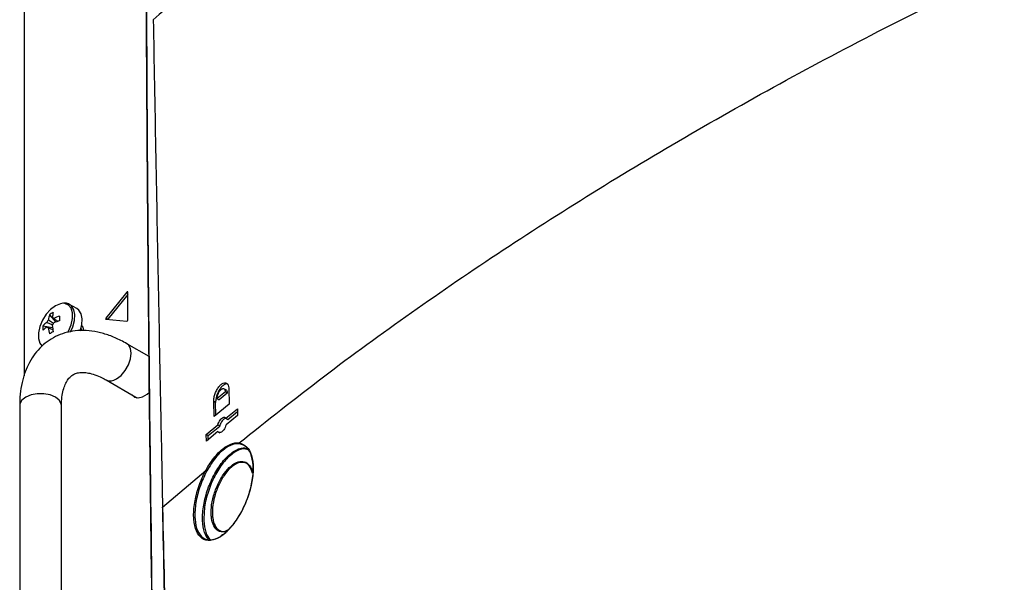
# Model space of a CAD drawing. Header units: millimetres. Extents: x 155400 to 158181, y 110641 to 115017.
# Tile 29 of 126: x 157603 to 157787, y 111296 to 111401. Entities that reach past the tile are written whole.
import ezdxf

# ---------------------------------------------------------------- set-up
doc = ezdxf.new("R2010")
doc.units = ezdxf.units.MM

msp = doc.modelspace()

# ---------------------------------------------------------------- linework, layer by layer
at = {"color": 7, "linetype": 'Continuous', "lineweight": 25}
for p, q in [((157603.92, 111437.04), (157603.92, 111334.64)), ((157623.12, 111350.24), (157619.19, 111345.36)), ((157623.28, 111349.8), (157619.55, 111345.16)), ((157623.28, 111350.15), (157623.12, 111350.24)), ((157623.28, 111345), (157623.28, 111350.23)), ((157613.77, 111347.15), (157612.43, 111347.93)), ((157608.65, 111346), (157609.83, 111344.63)), ((157619.55, 111345.16), (157619.19, 111345.36)), ((157619.19, 111345.15), (157623.12, 111344.8)), ((157607.46, 111343.95), (157609.24, 111343.6)), ((157608.19, 111343.73), (157608.39, 111343.64)), ((157606.99, 111340.52), (157607.33, 111340.14)), ((157627.24, 111338.23), (157623.11, 111340.61)), ((157619.21, 111333.86), (157624.78, 111330.64)), ((157641.58, 111332), (157641.19, 111332.22)), ((157642.13, 111332.17), (157642.18, 111329.36)), ((157624.42, 111330.85), (157624.65, 111330.62)), ((157624.77, 111330.65), (157624.77, 111330.65)), ((157624.77, 111330.64), (157624.96, 111330.54)), ((157624.78, 111330.64), (157625.03, 111330.53)), ((157641.47, 111331.63), (157639.95, 111330.38)), ((157639.95, 111330.38), (157640.31, 111330.17)), ((157641.82, 111331.42), (157640.31, 111330.17)), ((157641.82, 111331.42), (157641.47, 111331.63)), ((157603.12, 111329.07), (157603.12, 111251.5)), ((157610.92, 111251.5), (157610.92, 111329.07)), ((157639.36, 111327.03), (157639.3, 111329.84)), ((157639.65, 111329.63), (157639.3, 111329.84)), ((157642.18, 111329.36), (157639.36, 111327.03)), ((157639.7, 111327.31), (157639.65, 111329.63)), ((157641.57, 111326.71), (157643.73, 111328.48)), ((157643.73, 111328.48), (157643.76, 111327.24)), ((157641.57, 111326.71), (157641.92, 111326.51)), ((157643.76, 111327.24), (157641.59, 111325.47)), ((157641.92, 111326.51), (157643.74, 111328)), ((157637.91, 111323.68), (157640.05, 111325.46)), ((157638.26, 111323.48), (157640.41, 111325.26)), ((157640.41, 111325.26), (157640.05, 111325.46)), ((157637.93, 111322.44), (157637.91, 111323.68)), ((157637.91, 111323.68), (157638.26, 111323.48)), ((157640.08, 111324.22), (157637.93, 111322.44)), ((157638.28, 111322.73), (157638.26, 111323.48)), ((157640.08, 111324.22), (157640.43, 111324.02)), ((157629.76, 111310.12), (157637.83, 111317.01)), ((157629.76, 111310.12), (157629.76, 111310.11))]:
    msp.add_line(p, q, dxfattribs=at)
at = {"color": 7, "linetype": 'Continuous', "lineweight": 25, "flags": 128}
for points in [[(157623.28, 111350.23), (157623.27, 111350.26), (157623.26, 111350.28), (157623.25, 111350.3), (157623.23, 111350.3), (157623.2, 111350.3), (157623.17, 111350.29), (157623.14, 111350.27), (157623.12, 111350.24)], [(157611.13, 111348.13), (157610.7, 111348.06), (157609.79, 111347.69), (157608.88, 111347.01), (157608.05, 111346.09), (157607.36, 111345), (157606.86, 111343.82), (157606.6, 111342.66), (157606.6, 111341.6), (157606.86, 111340.73), (157606.99, 111340.52)], [(157612.1, 111342.71), (157612.22, 111342.94), (157612.72, 111344.12), (157612.98, 111345.28), (157612.98, 111346.34), (157612.72, 111347.21), (157612.22, 111347.81), (157611.53, 111348.1), (157611.13, 111348.13)], [(157612.62, 111342.8), (157613.03, 111343.76), (157613.34, 111344.93), (157613.4, 111346.02), (157613.22, 111346.94), (157612.8, 111347.64), (157612.43, 111347.93)], [(157614.39, 111343.01), (157614.69, 111344.15), (157614.75, 111345.24), (157614.56, 111346.17), (157614.14, 111346.86), (157613.77, 111347.15)], [(157619.19, 111345.36), (157619.17, 111345.33), (157619.16, 111345.29), (157619.15, 111345.26), (157619.14, 111345.22), (157619.15, 111345.19), (157619.16, 111345.17), (157619.17, 111345.16), (157619.19, 111345.15)], [(157619.55, 111345.16), (157619.53, 111345.12), (157619.52, 111345.12)], [(157614.51, 111343.03), (157614.52, 111343.28), (157614.52, 111343.39)], [(157614.64, 111343.03), (157614.64, 111343.21), (157614.6, 111343.64)], [(157615.08, 111343.03), (157614.95, 111343.66), (157614.67, 111344.03)], [(157621.16, 111334.05), (157622.01, 111334.7), (157622.78, 111335.59), (157623.39, 111336.65), (157623.78, 111337.77), (157623.91, 111338.83), (157623.78, 111339.73), (157623.39, 111340.4), (157623.11, 111340.61)], [(157610.92, 111329.07), (157610.87, 111329.42), (157610.49, 111330.09), (157609.77, 111330.66), (157608.79, 111331.07), (157607.63, 111331.29), (157606.4, 111331.29), (157605.24, 111331.07), (157604.26, 111330.66), (157603.54, 111330.09), (157603.16, 111329.42), (157603.12, 111329.07)], [(157624.07, 111331.05), (157624.54, 111330.67), (157625.23, 111330.52), (157626.04, 111330.7), (157626.88, 111331.19), (157627.32, 111331.56)]]:
    msp.add_lwpolyline(points, dxfattribs=at)
at = {"color": 7, "linetype": 'Continuous', "lineweight": 25}
for centre, radius, start, end in [((157609.85, 111343.94), 1.77, 141.1423, 158.8577), ((157613.92, 111344.5), 5.48, 164.1794, 174.2752), ((157611.77, 111341.43), 5.53, 115.637, 124.3576), ((157614.65, 111344.92), 5.48, 164.1794, 174.2752), ((157609.17, 111345.11), 0.36, 34.0284, 85.9608), ((157613.53, 111336.43), 9.77, 107.6977, 114.5644), ((157613.53, 111335.59), 9.77, 107.6977, 114.5644), ((157627.05, 111345.31), 16.5, 178.5397, 181.4603), ((157623.08, 111344.99), 0.198, 281.219, 1.1919), ((157612.98, 111343.53), 5.53, 175.64, 184.36), ((157611.39, 111340.13), 5.48, 125.7222, 135.8186), ((157611.39, 111339.28), 5.48, 125.7222, 135.8186), ((157608.49, 111343.94), 0.36, 214.0284, 265.9608), ((157618.19, 111344.5), 9.77, 185.433, 192.3), ((157607.81, 111345.11), 1.77, 321.1423, 338.8577), ((157618.92, 111344.92), 9.77, 185.433, 192.3), ((157617.26, 111328.34), 16.5, 118.5372, 121.4574), ((157620.02, 111335.57), 1.89, 244.5507, 306.7967)]:
    msp.add_arc(centre, radius, start, end, dxfattribs=at)
for points, knots in [([(157849.3, 111528.72), (157840.61, 111525.31), (157823.25, 111518.5), (157798.17, 111507.52), (157773.82, 111496.01), (157750.27, 111483.93), (157727.55, 111471.32), (157705.7, 111458.2), (157684.76, 111444.6), (157664.79, 111430.52), (157645.73, 111416.02), (157633.92, 111405.99), (157628.02, 111400.98)], [0, 0, 0, 0, 0.100013, 0.199862, 0.299712, 0.399716, 0.499806, 0.599806, 0.69988, 0.799952, 0.89994, 1, 1, 1, 1]), ([(157626.66, 111472.74), (157626.66, 111452.04), (157626.65, 111410.65), (157626.96, 111367.04), (157627.25, 111336.08), (157627.71, 111293.44), (157628.82, 111221.22), (157630.5, 111156.73), (157631.32, 111125.03)], [0, 0, 0, 0, 0.180095, 0.360191, 0.377735, 0.447914, 0.728634, 1, 1, 1, 1]), ([(157631.32, 111124.92), (157630.82, 111143.61), (157629.81, 111181), (157628.64, 111236.88), (157627.73, 111292.6), (157627.07, 111350.49), (157626.65, 111410.53), (157626.65, 111451.93), (157626.66, 111472.63)], [0, 0, 0, 0, 0.159941, 0.319882, 0.479846, 0.639809, 0.819901, 1, 1, 1, 1]), ([(157644.05, 111322.13), (157649.23, 111326.25), (157659.6, 111334.5), (157676.06, 111346.47), (157693.17, 111358.14), (157710.94, 111369.47), (157729.36, 111380.45), (157748.39, 111391.08), (157768.01, 111401.34), (157788.2, 111411.19), (157808.9, 111420.68), (157823.16, 111426.66), (157830.29, 111429.64)], [0, 0, 0, 0, 0.100003, 0.200035, 0.300159, 0.400217, 0.50023, 0.600324, 0.700383, 0.800282, 0.900117, 1, 1, 1, 1]), ([(157628.02, 111400.98), (157628.16, 111392.93), (157628.46, 111376.83), (157628.92, 111352.68), (157629.35, 111330.44), (157629.64, 111316.25), (157629.76, 111310.12)], [0, 0, 0, 0, 0.26583, 0.531661, 0.797492, 1, 1, 1, 1]), ([(157612.41, 111347.9), (157612.28, 111347.98), (157611.96, 111348.19), (157611.55, 111348.18), (157611.31, 111348.18)], [0, 0, 0, 0, 0.396035, 1, 1, 1, 1]), ([(157608.47, 111345.05), (157608.54, 111345), (157608.85, 111344.79), (157609.17, 111344.58), (157609.41, 111344.41)], [0, 0, 0, 0, 0.2337, 1, 1, 1, 1]), ([(157609.47, 111345.31), (157609.54, 111345.27), (157609.8, 111345.09), (157610.06, 111344.91), (157610.26, 111344.77)], [0, 0, 0, 0, 0.25699, 1, 1, 1, 1]), ([(157623.11, 111340.61), (157622.73, 111340.82), (157621.65, 111341.42), (157619.83, 111342.19), (157617.67, 111342.81), (157615.54, 111343.1), (157613.49, 111343.05), (157611.56, 111342.67), (157609.79, 111341.98), (157608.21, 111341.01), (157606.82, 111339.8), (157605.65, 111338.36), (157604.68, 111336.72), (157603.93, 111334.87), (157603.41, 111332.83), (157603.15, 111330.88), (157603.13, 111329.59), (157603.12, 111329.07)], [0, 0, 0, 0, 0.040531, 0.11605, 0.191484, 0.265804, 0.338139, 0.408024, 0.475654, 0.541745, 0.607229, 0.672857, 0.739581, 0.808097, 0.878682, 0.951122, 1, 1, 1, 1]), ([(157609.26, 111344.06), (157608.98, 111344.19), (157608.63, 111344.36), (157608.27, 111344.54), (157608.19, 111344.58)], [0, 0, 0, 0, 0.775232, 1, 1, 1, 1]), ([(157609.32, 111343.16), (157609.11, 111343.27), (157608.83, 111343.4), (157608.54, 111343.54), (157608.47, 111343.58)], [0, 0, 0, 0, 0.742962, 1, 1, 1, 1]), ([(157610.92, 111329.07), (157610.92, 111329.35), (157610.93, 111330.16), (157611.09, 111331.36), (157611.4, 111332.56), (157611.82, 111333.51), (157612.31, 111334.22), (157612.87, 111334.73), (157613.48, 111335.06), (157614.24, 111335.25), (157615.15, 111335.28), (157616.22, 111335.12), (157617.45, 111334.74), (157618.49, 111334.26), (157619.09, 111333.93), (157619.21, 111333.86)], [0, 0, 0, 0, 0.042593, 0.123631, 0.204437, 0.285693, 0.369219, 0.458825, 0.562354, 0.65295, 0.735057, 0.813487, 0.896884, 0.978899, 1, 1, 1, 1]), ([(157639.3, 111329.84), (157639.31, 111330.07), (157639.33, 111330.55), (157639.56, 111331.34), (157639.9, 111332.08), (157640.34, 111332.72), (157640.83, 111333.16), (157641.3, 111333.36), (157641.71, 111333.28), (157642, 111332.94), (157642.11, 111332.52), (157642.12, 111332.23), (157642.13, 111332.17)], [0, 0, 0, 0, 0.105664, 0.211291, 0.317898, 0.42617, 0.535715, 0.645566, 0.754613, 0.862132, 0.968107, 1, 1, 1, 1]), ([(157642.02, 111333.01), (157641.95, 111333.05), (157641.76, 111333.17), (157641.36, 111333.06), (157640.88, 111332.71), (157640.41, 111332.14), (157640.02, 111331.41), (157639.75, 111330.61), (157639.65, 111330.01), (157639.65, 111329.7), (157639.65, 111329.63)], [0, 0, 0, 0, 0.089552, 0.23175, 0.376055, 0.521914, 0.668038, 0.812946, 0.955686, 1, 1, 1, 1]), ([(157639.95, 111330.38), (157639.96, 111330.52), (157639.97, 111330.74), (157640.06, 111331.07), (157640.19, 111331.4), (157640.39, 111331.78), (157640.64, 111332.05), (157640.85, 111332.19), (157641.04, 111332.26), (157641.2, 111332.24), (157641.33, 111332.12), (157641.43, 111331.95), (157641.45, 111331.76), (157641.47, 111331.63)], [0, 0, 0, 0, 0.119549, 0.183486, 0.250084, 0.374877, 0.499653, 0.569405, 0.634404, 0.749734, 0.814194, 0.877447, 1, 1, 1, 1]), ([(157641.58, 111332), (157641.59, 111332), (157641.66, 111331.98), (157641.75, 111331.83), (157641.81, 111331.61), (157641.82, 111331.46), (157641.82, 111331.42)], [0, 0, 0, 0, 0.012778, 0.445464, 0.871847, 1, 1, 1, 1]), ([(157640.05, 111325.46), (157640.11, 111325.63), (157640.22, 111325.95), (157640.48, 111326.38), (157640.77, 111326.71), (157641.07, 111326.9), (157641.34, 111326.92), (157641.5, 111326.81), (157641.56, 111326.72), (157641.57, 111326.71)], [0, 0, 0, 0, 0.161543, 0.323015, 0.486158, 0.650437, 0.814196, 0.976015, 1, 1, 1, 1]), ([(157641.63, 111326.68), (157641.58, 111326.68), (157641.44, 111326.7), (157641.18, 111326.55), (157640.89, 111326.25), (157640.62, 111325.83), (157640.47, 111325.48), (157640.42, 111325.29), (157640.41, 111325.26)], [0, 0, 0, 0, 0.124584, 0.331898, 0.541935, 0.753165, 0.963448, 1, 1, 1, 1]), ([(157641.59, 111325.47), (157641.54, 111325.31), (157641.43, 111324.98), (157641.17, 111324.55), (157640.87, 111324.23), (157640.57, 111324.04), (157640.3, 111324.02), (157640.15, 111324.12), (157640.09, 111324.21), (157640.08, 111324.22)], [0, 0, 0, 0, 0.161465, 0.32286, 0.485894, 0.650123, 0.813942, 0.975878, 1, 1, 1, 1]), ([(157644.05, 111322.13), (157644.54, 111321.96), (157645.53, 111321.62), (157646.44, 111319.88), (157646.76, 111317.46), (157646.44, 111314.55), (157645.53, 111311.48), (157644.12, 111308.57), (157642.37, 111306.14), (157640.46, 111304.47), (157638.61, 111303.78), (157637.06, 111304.16), (157635.98, 111305.56), (157635.48, 111307.79), (157635.6, 111310.58), (157636.3, 111313.63), (157637.19, 111315.8), (157637.75, 111316.86), (157637.83, 111317.01)], [0, 0, 0, 0, 0.065695, 0.131411, 0.196595, 0.261503, 0.326685, 0.392588, 0.459405, 0.526987, 0.594838, 0.662269, 0.728724, 0.794097, 0.85882, 0.923647, 0.989268, 1, 1, 1, 1]), ([(157638.01, 111316.89), (157637.55, 111315.94), (157637.02, 111314.85), (157636.32, 111312.71), (157635.82, 111310.56), (157635.71, 111307.82), (157636.2, 111305.62), (157637.26, 111304.24), (157638.78, 111303.87), (157639.99, 111304.33), (157641.22, 111305.1), (157642.47, 111306.2), (157644.19, 111308.6), (157645.57, 111311.47), (157646.46, 111314.49), (157646.77, 111317.36), (157646.46, 111319.74), (157645.57, 111321.45), (157644.6, 111321.78), (157644.11, 111321.95)], [0, 0, 0, 0, 0.0666309, 0.0763559, 0.1411814, 0.2058976, 0.2712607, 0.3377104, 0.4051443, 0.4727547, 0.4730075, 0.5406021, 0.60743, 0.6733383, 0.7385204, 0.8034216, 0.8685965, 0.9343041, 1, 1, 1, 1]), ([(157637.22, 111307.64), (157637.22, 111307.67), (157637.19, 111308.57), (157637.34, 111310.53), (157638.14, 111313.58), (157639.44, 111316.49), (157641.12, 111318.97), (157642.99, 111320.63), (157644.58, 111321.36), (157645.35, 111321.1), (157645.6, 111321.01)], [0, 0, 0, 0, 0.006542, 0.15462, 0.303977, 0.455917, 0.610535, 0.766661, 0.922434, 1, 1, 1, 1]), ([(157645.7, 111320.83), (157645.44, 111320.92), (157644.67, 111321.18), (157643.1, 111320.45), (157641.27, 111318.82), (157639.62, 111316.38), (157638.35, 111313.51), (157637.53, 111310.44), (157637.48, 111308.59), (157637.45, 111307.65)], [0, 0, 0, 0, 0.081408, 0.236542, 0.392045, 0.546054, 0.697388, 0.846132, 1, 1, 1, 1]), ([(157637.83, 111317.01), (157637.83, 111317.01), (157638.34, 111317.94), (157639.49, 111319.67), (157641.4, 111321.47), (157642.96, 111322.15), (157643.79, 111322.17), (157644.05, 111322.13), (157644.05, 111322.13)], [0, 0, 0, 0, 0.000005, 0.288178, 0.576333, 0.864826, 0.999995, 1, 1, 1, 1]), ([(157644.11, 111321.95), (157643.85, 111321.96), (157643.05, 111321.99), (157641.52, 111321.28), (157639.62, 111319.54), (157638.55, 111317.78), (157638.01, 111316.89)], [0, 0, 0, 0, 0.135158, 0.42364, 0.711807, 1, 1, 1, 1]), ([(157638.83, 111308.56), (157638.82, 111309.05), (157638.8, 111310.19), (157639.06, 111311.51), (157639.48, 111313.01), (157640.05, 111314.53), (157641.2, 111316.48), (157642.52, 111317.92), (157643.85, 111318.69), (157645.06, 111318.74), (157645.98, 111318.02), (157646.47, 111317.19), (157646.53, 111316.55), (157646.54, 111316.51)], [0, 0, 0, 0, 0.084597, 0.197867, 0.199219, 0.315298, 0.431504, 0.546543, 0.659925, 0.771542, 0.882141, 0.992911, 1, 1, 1, 1]), ([(157646.54, 111316.51), (157646.37, 111316.98), (157646.05, 111317.91), (157645.1, 111318.54), (157643.94, 111318.51), (157642.64, 111317.75), (157641.36, 111316.34), (157640.24, 111314.42), (157639.43, 111312.23), (157639.03, 111310.18), (157639.05, 111309.06), (157639.06, 111308.58)], [0, 0, 0, 0, 0.1101111, 0.221637, 0.3342123, 0.4485872, 0.5646514, 0.6818942, 0.7989931, 0.9145746, 1, 1, 1, 1]), ([(157629.76, 111310.11), (157629.96, 111300.73), (157630.45, 111278.06), (157631.53, 111241.94), (157632.77, 111208.46), (157633.65, 111188.28), (157633.94, 111181.56)], [0, 0, 0, 0, 0.220386, 0.532221, 0.844084, 1, 1, 1, 1]), ([(157633.96, 111181.46), (157633.67, 111188.18), (157632.78, 111208.35), (157631.55, 111241.84), (157630.47, 111277.96), (157629.98, 111300.62), (157629.78, 111310.01)], [0, 0, 0, 0, 0.155916, 0.467751, 0.779614, 1, 1, 1, 1]), ([(157641.89, 111305.85), (157641.67, 111305.74), (157641.03, 111305.42), (157640.09, 111305.66), (157639.26, 111306.53), (157638.91, 111307.66), (157638.85, 111308.41), (157638.83, 111308.56)], [0, 0, 0, 0, 0.137979, 0.403717, 0.672761, 0.933013, 1, 1, 1, 1]), ([(157639.06, 111308.58), (157639.08, 111308.43), (157639.14, 111307.7), (157639.49, 111306.6), (157640.29, 111305.75), (157641.17, 111305.51), (157641.77, 111305.81), (157641.95, 111305.9)], [0, 0, 0, 0, 0.068043, 0.334063, 0.60897, 0.880549, 1, 1, 1, 1]), ([(157638.31, 111304.17), (157638.04, 111304.55), (157637.43, 111305.37), (157637.3, 111306.83), (157637.22, 111307.64)], [0, 0, 0, 0, 0.451267, 1, 1, 1, 1]), ([(157637.45, 111307.65), (157637.53, 111306.87), (157637.68, 111305.32), (157638.33, 111304.45), (157638.66, 111304.02)], [0, 0, 0, 0, 0.506393, 1, 1, 1, 1])]:
    msp.add_open_spline(points, degree=3, knots=knots, dxfattribs=at)
for points in [[(157644.11, 111321.95), (157644.1, 111321.96), (157644.07, 111321.98), (157644.05, 111322.02), (157644.04, 111322.08), (157644.04, 111322.11), (157644.05, 111322.13)], [(157637.83, 111317.01), (157637.84, 111317), (157637.84, 111316.99), (157637.86, 111316.98), (157637.88, 111316.96), (157637.91, 111316.95), (157637.93, 111316.93), (157637.96, 111316.92), (157637.99, 111316.9), (157638.01, 111316.9), (157638.01, 111316.89)], [(157629.78, 111310.01), (157629.77, 111310.02), (157629.75, 111310.03), (157629.73, 111310.06), (157629.74, 111310.09), (157629.75, 111310.11), (157629.76, 111310.12)], [(157629.78, 111310.01), (157629.77, 111310.01), (157629.75, 111310.03), (157629.73, 111310.06), (157629.74, 111310.09), (157629.75, 111310.1), (157629.76, 111310.11)]]:
    msp.add_open_spline(points, degree=3, dxfattribs=at)

doc.saveas('drawing.dxf')
